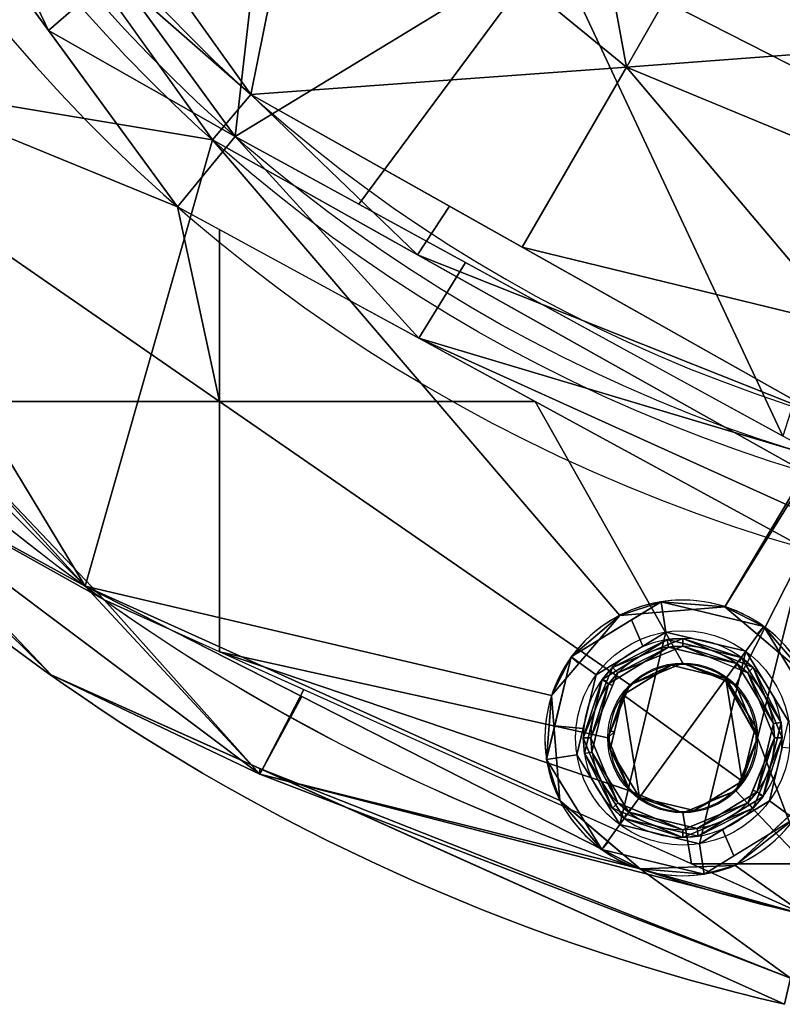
# Model space of a CAD drawing. Header units: millimetres. Extents: x -95 to 95, y -168 to 68.
# Tile 13 of 211: x -40 to -15, y -66 to -34. Entities that reach past the tile are written whole.
import ezdxf

# ---------------------------------------------------------------- set-up
doc = ezdxf.new("R2010")
doc.units = ezdxf.units.MM
doc.layers.add('100', color=7, linetype='Continuous', true_color=0xffffff)

msp = doc.modelspace()

# ---------------------------------------------------------------- linework, layer by layer
at = {"layer": '100', "color": 163, "linetype": 'Continuous', "extrusion": (0, 0, -1)}
for centre, radius in [((18.696, -57.539, -102), 4.5), ((18.696, -57.539, -97), 3.25), ((18.696, -57.539, -89), 3.25), ((18.696, -57.539, -89), 3), ((18.696, -57.539, -97), 3), ((18.696, -57.539, -81), 2.4)]:
    msp.add_circle(centre, radius, dxfattribs=at)
at = {"layer": '100', "color": 163, "linetype": 'Continuous'}
for centre, radius in [((-18.696, -57.539, 103), 3.5), ((-18.696, -57.539, 81), 2.446), ((-18.696, -57.539, 81.046), 2.446)]:
    msp.add_circle(centre, radius, dxfattribs=at)
at = {"layer": '100', "color": 163, "linetype": 'Continuous', "extrusion": (0, 0, -1)}
for centre, radius, start, end in [((0, 0, -94), 68, 283.06797, 256.93203), ((0, 0, -81), 65, 283.06797, 256.93203), ((0, 0, -97), 51.024, 286.7388, 253.2612), ((0, 0, -80.215), 50.45, 286.0923, 253.9077), ((0, 14, 10), 50, 250.5023, 289.4977)]:
    msp.add_arc(centre, radius, start, end, dxfattribs=at)
at = {"layer": '100', "color": 163, "linetype": 'Continuous'}
for centre, radius, start, end in [((0, 0, 84), 68, 283.06797, 256.93203), ((0, 0, 81), 53.418, 285.9698, 254.0302), ((0, 0, 97.321), 49.087, 286.8231, 253.1769), ((0, 0, 97), 65, 216, 252), ((-18.696, -57.539, 97), 4.5, 27.3052, 252), ((-18.696, -57.539, 97), 4.5, 252, 332.6948), ((0, 0, 97), 65, 252, 256.93203)]:
    msp.add_arc(centre, radius, start, end, dxfattribs=at)
at = {"layer": '100', "color": 163, "linetype": 'Continuous', "extrusion": (0.766044, 0, -0.642788)}
msp.add_ellipse((0, 14, 15), major_axis=(-50, 0, -59.588), ratio=0.642788, start_param=4.72771, end_param=5.08539, dxfattribs=at)
at = {"layer": '100', "color": 163, "linetype": 'Continuous'}
for points in [[(-39.398, -34.434, 81), (-48.955, -21.365, 81), (-46.223, -20.168, 80.215)], [(-34.047, -38.004, 97), (-46.959, -19.959, 97), (-45.305, -32.916, 97), (-44.501, -36.265, 97)], [(-46.223, -20.168, 80.215), (-37.216, -32.528, 80.215), (-39.398, -34.434, 81)], [(-48.965, -21.351, 81), (-35.19, -40.189, 81), (-46.5, -35.561, 81), (-47.216, -33.832, 81)], [(-33.303, -37.896, 80.215), (-39.832, -28.937, 80.215), (-31.596, -22.956, 74.637)], [(-31.596, -22.956, 74.637), (-22.956, -31.596, 74.637), (-33.303, -37.896, 80.215)], [(-22.685, -23.885, 100), (-30.899, -27.138, 99.326), (-20.532, -35.632, 99.326)], [(-20.532, -35.632, 99.326), (-15.907, -27.544, 100), (-22.685, -23.885, 100)], [(-12.068, -37.143, 74.637), (-22.956, -31.596, 74.637), (-15.905, -25.981, 71.52)], [(-15.905, -25.981, 71.52), (-12.339, -27.2, 71.335), (-12.068, -37.143, 74.637)], [(-30.899, -27.138, 99.326), (-36.129, -31.856, 97.321), (-32.799, -36.52, 97.321)], [(-20.532, -35.632, 99.326), (-30.899, -27.138, 99.326), (-32.799, -36.52, 97.321)], [(-8.827, -34.756, 99.915), (-15.907, -27.544, 100), (-20.532, -35.632, 99.326)], [(-8.827, -34.756, 99.915), (-7.52, -32.071, 100), (-15.907, -27.544, 100)], [(-32.799, -36.52, 97.321), (-37.513, -29.918, 97.321), (-38.991, -31.095, 97)], [(-38.991, -31.095, 97), (-34.047, -38.004, 97), (-32.799, -36.52, 97.321)], [(-22.956, -31.596, 74.637), (-29.266, -40.107, 80.215), (-33.303, -37.896, 80.215)], [(-15.427, -47.683, 80.215), (-29.266, -40.107, 80.215), (-22.956, -31.596, 74.637)], [(-22.956, -31.596, 74.637), (-12.068, -37.143, 74.637), (-15.427, -47.683, 80.215)], [(-39.398, -34.434, 81), (-37.216, -32.528, 80.215), (-33.303, -37.896, 80.215)], [(-2.048, -33.973, 12.559), (-7.228, -33.378, 6.386), (-18.221, -32.562, -6.714), (-0.766, -35.994, 14.087)], [(-0.766, -35.994, 14.087), (-18.221, -32.562, -6.714), (-17.457, -32.854, -8.357)], [(0, -36, -10), (-16.688, -33.133, -10), (-8.693, -32.724, -10), (0.039, -33.997, -10)], [(-17.457, -32.854, -8.357), (-16.688, -33.133, -10), (-0.766, -35.994, 14.087)], [(-16.688, -33.133, -10), (0, -36, -10), (-0.766, -35.994, 14.087)], [(-33.303, -37.896, 80.215), (-35.19, -40.189, 81), (-39.398, -34.434, 81)], [(-20.532, -35.632, 99.326), (-11.155, -39.516, 99.063), (-8.827, -34.756, 99.915)], [(-33.821, -46.55, 81), (-47.216, -37.29, 81), (-46.5, -35.561, 81), (-35.19, -40.189, 81)], [(-32.799, -36.52, 97.321), (-23.933, -41.511, 97.321), (-20.532, -35.632, 99.326)], [(-20.532, -35.632, 99.326), (-23.933, -41.511, 97.321), (-13.389, -44.083, 98.245)], [(-13.389, -44.083, 98.245), (-11.155, -39.516, 99.063), (-20.532, -35.632, 99.326)], [(-34.047, -38.004, 97), (-44.501, -36.265, 97), (-46.3, -39.202, 97), (-38.206, -52.586, 97)], [(-32.799, -36.52, 97.321), (-34.047, -38.004, 97), (-27.351, -41.761, 97)], [(-27.351, -41.761, 97), (-26.31, -40.173, 97.321), (-32.799, -36.52, 97.321)], [(-33.821, -46.55, 81), (-43.746, -46.55, 81), (-48.946, -38.007, 81), (-47.216, -37.29, 81)], [(-27.306, -44.485, 81), (-35.19, -40.189, 81), (-33.303, -37.896, 80.215)], [(-33.303, -37.896, 80.215), (-25.786, -42.012, 80.215), (-27.306, -44.485, 81)], [(-49.649, -40.006, 97), (-52.586, -38.206, 97), (-38.206, -52.586, 97)], [(-38.206, -52.586, 97), (-22.978, -56.157, 97), (-20.751, -53.536, 97), (-34.047, -38.004, 97)], [(-20.751, -53.536, 97), (-17.323, -53.253, 97), (-14.695, -48.862, 97), (-34.047, -38.004, 97)], [(-38.206, -52.586, 97), (-46.3, -39.202, 97), (-49.649, -40.006, 97)], [(-35.19, -40.189, 81), (-33.821, -40.935, 81), (-33.821, -46.55, 81)], [(-14.207, -46.986, 97.321), (-26.31, -40.173, 97.321), (-27.351, -41.761, 97)], [(-23.517, -46.55, 81), (-33.821, -46.55, 81), (-33.821, -40.935, 81)], [(-27.351, -41.761, 97), (-14.695, -48.862, 97), (-14.207, -46.986, 97.321)], [(-23.933, -41.511, 97.321), (-14.207, -46.986, 97.321), (-13.389, -44.083, 98.245)], [(-27.306, -44.485, 81), (-25.786, -42.012, 80.215), (-13.984, -48.473, 80.215)], [(-13.984, -48.473, 80.215), (-14.446, -50.31, 80.903), (-27.306, -44.485, 81)], [(-14.446, -50.31, 80.903), (-14.697, -51.356, 81), (-27.306, -44.485, 81)], [(-47.35, -47.574, 81.879), (-44.985, -45.246, 81), (-37.584, -53.032, 81)], [(-38.206, -52.586, 97), (-45.287, -45.505, 97), (-47.35, -47.574, 96.121)], [(-43.746, -46.55, 81), (-33.821, -46.55, 81), (-33.821, -54.723, 81), (-37.584, -53.032, 81)], [(-33.821, -46.55, 81), (-23.517, -46.55, 81), (-18.696, -55.093, 81), (-20.425, -55.81, 81)], [(-20.425, -55.81, 81), (-21.141, -57.539, 81), (-33.821, -54.723, 81), (-33.821, -46.55, 81)], [(-16.966, -55.81, 81), (-18.696, -55.093, 81), (-23.517, -46.55, 81), (-14.697, -51.356, 81)], [(-39.319, -55.48, 94), (-47.172, -47.217, 94), (-47.172, -47.217, 84), (-39.319, -55.48, 84)], [(-47.35, -47.574, 96.121), (-47.062, -47.334, 94), (-39.319, -55.48, 94)], [(-39.319, -55.48, 84), (-47.062, -47.334, 84), (-47.35, -47.574, 81.879)], [(-39.319, -55.48, 94), (-32.506, -58.725, 96.121), (-47.35, -47.574, 96.121)], [(-47.35, -47.574, 96.121), (-32.506, -58.725, 96.121), (-38.206, -52.586, 97)], [(-37.584, -53.032, 81), (-32.506, -58.725, 81.879), (-47.35, -47.574, 81.879)], [(-47.35, -47.574, 81.879), (-32.506, -58.725, 81.879), (-39.319, -55.48, 84)], [(-14.697, -49.039, 97), (-14.695, -48.862, 97), (-17.323, -53.253, 97)], [(-17.323, -53.253, 97), (-14.697, -55.475, 97), (-14.697, -49.039, 97)], [(-16.25, -57.539, 81), (-16.966, -55.81, 81), (-14.697, -51.356, 81)], [(-14.697, -51.356, 81), (-14.697, -61.651, 81), (-16.25, -57.539, 81)], [(-32.506, -58.725, 96.121), (-31.133, -56.19, 97), (-38.206, -52.586, 97)], [(-38.206, -52.586, 97), (-20.086, -61.819, 97), (-22.703, -59.586, 97)], [(-22.703, -59.586, 97), (-22.978, -56.157, 97), (-38.206, -52.586, 97)], [(-37.584, -53.032, 81), (-31.07, -55.959, 81), (-32.506, -58.725, 81.879)], [(-22.336, -54.894, 102), (-19.399, -53.094, 102), (-20.751, -53.536, 97)], [(-17.323, -53.253, 97), (-20.751, -53.536, 97), (-19.399, -53.094, 102)], [(-19.399, -53.094, 102), (-20.367, -53.687, 102), (-19.996, -54.543, 103), (-19.243, -54.082, 103)], [(-19.243, -54.082, 103), (-16.638, -54.707, 103), (-16.05, -53.898, 102), (-19.399, -53.094, 102)], [(-19.399, -53.094, 102), (-16.05, -53.898, 102), (-17.323, -53.253, 97)], [(-16.05, -53.898, 102), (-16.263, -54.15, 97), (-17.323, -53.253, 97)], [(-20.751, -53.536, 97), (-22.086, -55.107, 97), (-22.336, -54.894, 102)], [(-21.527, -55.482, 103), (-19.996, -54.543, 103), (-20.367, -53.687, 102), (-22.336, -54.894, 102)], [(-14.251, -56.835, 102), (-16.05, -53.898, 102), (-16.638, -54.707, 103), (-15.239, -56.991, 103)], [(-14.697, -55.475, 97), (-16.263, -54.15, 97), (-16.05, -53.898, 102)], [(-16.05, -53.898, 102), (-14.251, -56.835, 102), (-14.697, -55.475, 97)], [(-19.243, -54.082, 103), (-21.527, -55.482, 103), (-22.152, -58.086, 103), (-20.753, -60.37, 103)], [(-21.325, -55.629, 97), (-19.204, -54.329, 97), (-19.165, -54.576, 97), (-21.123, -55.776, 97)], [(-19.204, -54.329, 97), (-21.325, -55.629, 97), (-20.994, -55.241, 89)], [(-20.817, -55.418, 89), (-18.696, -54.539, 89), (-18.696, -54.289, 89), (-20.994, -55.241, 89)], [(-20.994, -55.241, 89), (-18.696, -54.289, 89), (-19.204, -54.329, 97)], [(-20.753, -60.37, 103), (-16.638, -54.707, 103), (-19.243, -54.082, 103)], [(-16.785, -54.91, 97), (-19.204, -54.329, 97), (-18.696, -54.289, 89)], [(-16.932, -55.112, 97), (-19.165, -54.576, 97), (-19.204, -54.329, 97), (-16.785, -54.91, 97)], [(-16.397, -55.241, 89), (-18.696, -54.289, 89), (-18.696, -54.539, 89), (-16.574, -55.418, 89)], [(-18.696, -54.289, 89), (-16.846, -55.055, 89), (-16.785, -54.91, 97)], [(-20.817, -55.418, 89), (-21.123, -55.776, 97), (-19.165, -54.576, 97)], [(-19.165, -54.576, 97), (-18.696, -54.539, 89), (-20.817, -55.418, 89)], [(-18.696, -54.539, 89), (-19.165, -54.576, 97), (-16.932, -55.112, 97)], [(-16.932, -55.112, 97), (-16.988, -55.246, 89), (-18.696, -54.539, 89)], [(-33.821, -54.723, 81), (-21.141, -57.539, 81), (-20.425, -59.268, 81)], [(-20.425, -59.268, 81), (-18.696, -59.984, 81), (-18.405, -61.651, 81), (-33.821, -54.723, 81)], [(-23.14, -58.243, 102), (-22.336, -54.894, 102), (-22.978, -56.157, 97)], [(-22.336, -54.894, 102), (-22.086, -55.107, 97), (-22.978, -56.157, 97)], [(-22.336, -54.894, 102), (-22.875, -57.14, 102), (-21.946, -57.228, 103), (-21.527, -55.482, 103)], [(-16.638, -54.707, 103), (-20.753, -60.37, 103), (-18.148, -60.996, 103)], [(-18.148, -60.996, 103), (-15.864, -59.596, 103), (-15.239, -56.991, 103), (-16.638, -54.707, 103)], [(-16.785, -54.91, 97), (-15.486, -57.031, 97), (-15.732, -57.07, 97), (-16.932, -55.112, 97)], [(-16.785, -54.91, 97), (-16.846, -55.055, 89), (-16.397, -55.241, 89)], [(-15.486, -57.031, 97), (-16.785, -54.91, 97), (-16.397, -55.241, 89)], [(-20.994, -55.241, 89), (-21.946, -57.539, 89), (-21.696, -57.539, 89), (-20.817, -55.418, 89)], [(-21.325, -55.629, 97), (-21.179, -55.689, 89), (-20.994, -55.241, 89)], [(-16.754, -58.95, 81), (-20.637, -56.128, 81), (-19.071, -55.168, 81), (-17.285, -55.597, 81)], [(-19.071, -55.168, 81), (-20.637, -56.128, 81), (-20.425, -55.81, 81.046)], [(-20.425, -55.81, 81.046), (-18.696, -55.093, 81.046), (-19.071, -55.168, 81)], [(-18.696, -55.093, 81.046), (-19.383, -55.378, 81.046), (-19.383, -55.378, 81), (-18.696, -55.093, 81)], [(-17.285, -55.597, 81), (-19.071, -55.168, 81), (-18.696, -55.093, 81.046)], [(-16.966, -55.81, 81.046), (-18.696, -55.093, 81.046), (-18.696, -55.093, 81), (-16.966, -55.81, 81)], [(-18.696, -55.093, 81.046), (-17.303, -55.67, 81.046), (-17.285, -55.597, 81)], [(-16.574, -55.418, 89), (-16.988, -55.246, 89), (-16.932, -55.112, 97)], [(-16.574, -55.418, 89), (-16.932, -55.112, 97), (-15.732, -57.07, 97)], [(-16.574, -55.418, 89), (-15.696, -57.539, 89), (-15.446, -57.539, 89), (-16.397, -55.241, 89)], [(-16.397, -55.241, 89), (-15.446, -57.539, 89), (-15.486, -57.031, 97)], [(-39.319, -55.48, 94), (-32.504, -58.542, 94), (-32.506, -58.725, 96.121)], [(-32.506, -58.725, 81.879), (-32.504, -58.542, 84), (-39.319, -55.48, 84)], [(-39.319, -55.48, 84), (-25.511, -61.685, 84), (-25.511, -61.685, 94), (-39.319, -55.48, 94)], [(-21.325, -55.629, 97), (-21.906, -58.047, 97), (-21.946, -57.539, 89)], [(-21.946, -57.539, 89), (-21.179, -55.689, 89), (-21.325, -55.629, 97)], [(-21.123, -55.776, 97), (-21.659, -58.008, 97), (-21.906, -58.047, 97), (-21.325, -55.629, 97)], [(-20.817, -55.418, 89), (-20.988, -55.831, 89), (-21.123, -55.776, 97)], [(-20.425, -55.81, 81), (-19.383, -55.378, 81), (-19.383, -55.378, 81.046), (-20.425, -55.81, 81.046)], [(-16.25, -57.539, 81.046), (-17.285, -55.597, 81), (-17.303, -55.67, 81.046)], [(-17.285, -55.597, 81), (-16.325, -57.163, 81), (-16.754, -58.95, 81)], [(-16.325, -57.163, 81), (-17.285, -55.597, 81), (-16.25, -57.539, 81.046)], [(-15.732, -57.07, 97), (-15.696, -57.539, 89), (-16.574, -55.418, 89)], [(-21.123, -55.776, 97), (-20.988, -55.831, 89), (-21.696, -57.539, 89)], [(-21.696, -57.539, 89), (-21.659, -58.008, 97), (-21.123, -55.776, 97)], [(-20.425, -55.81, 81.046), (-21.141, -57.539, 81.046), (-21.141, -57.539, 81), (-20.425, -55.81, 81)], [(-21.049, -57.316, 81.046), (-20.425, -55.81, 81.046), (-20.637, -56.128, 81)], [(-17.303, -55.67, 81.046), (-16.966, -55.81, 81.046), (-16.25, -57.539, 81.046)], [(-16.966, -55.81, 81), (-16.535, -56.852, 81), (-16.535, -56.852, 81.046), (-16.966, -55.81, 81.046)], [(-32.506, -58.725, 81.879), (-31.07, -55.959, 81), (-14.697, -63.317, 81)], [(-20.086, -61.819, 97), (-31.133, -56.19, 97), (-32.506, -58.725, 96.121)], [(-22.978, -56.157, 97), (-22.703, -59.586, 97), (-23.14, -58.243, 102)], [(-20.106, -59.481, 81), (-21.066, -57.914, 81), (-20.637, -56.128, 81)], [(-20.637, -56.128, 81), (-20.925, -57.326, 81), (-21.049, -57.316, 81.046)], [(-20.637, -56.128, 81), (-16.754, -58.95, 81), (-18.32, -59.909, 81), (-20.106, -59.481, 81)], [(-16.25, -57.539, 81.046), (-16.535, -56.852, 81.046), (-16.535, -56.852, 81), (-16.25, -57.539, 81)], [(-22.152, -58.086, 103), (-21.946, -57.228, 103), (-22.875, -57.14, 102), (-23.14, -58.243, 102)], [(-16.25, -57.539, 81.046), (-16.754, -58.95, 81), (-16.325, -57.163, 81)], [(-16.268, -59.302, 97), (-15.732, -57.07, 97), (-15.486, -57.031, 97), (-16.066, -59.449, 97)], [(-15.696, -57.539, 89), (-15.732, -57.07, 97), (-16.268, -59.302, 97)], [(-16.066, -59.449, 97), (-15.486, -57.031, 97), (-15.446, -57.539, 89)], [(-20.817, -59.66, 89), (-21.696, -57.539, 89), (-21.946, -57.539, 89), (-20.994, -59.837, 89)], [(-20.994, -59.837, 89), (-21.946, -57.539, 89), (-21.906, -58.047, 97)], [(-21.659, -58.008, 97), (-21.696, -57.539, 89), (-20.817, -59.66, 89)], [(-21.141, -57.539, 81.046), (-21.049, -57.316, 81.046), (-20.925, -57.326, 81)], [(-21.141, -57.539, 81.046), (-20.925, -57.326, 81), (-21.066, -57.914, 81)], [(-21.141, -57.539, 81.046), (-20.856, -58.226, 81.046), (-20.856, -58.226, 81), (-21.141, -57.539, 81)], [(-21.066, -57.914, 81), (-20.425, -59.268, 81.046), (-21.141, -57.539, 81.046)], [(-16.25, -57.539, 81), (-16.966, -59.268, 81), (-16.966, -59.268, 81.046), (-16.25, -57.539, 81.046)], [(-16.966, -59.268, 81), (-16.25, -57.539, 81), (-14.697, -61.651, 81)], [(-16.754, -58.95, 81), (-16.25, -57.539, 81.046), (-16.966, -59.268, 81.046)], [(-16.397, -59.837, 89), (-15.446, -57.539, 89), (-15.696, -57.539, 89), (-16.574, -59.66, 89)], [(-16.268, -59.302, 97), (-16.403, -59.247, 89), (-15.696, -57.539, 89)], [(-15.446, -57.539, 89), (-16.212, -59.389, 89), (-16.066, -59.449, 97)], [(-15.055, -60.184, 102), (-14.516, -57.938, 102), (-15.445, -57.85, 103), (-15.864, -59.596, 103)], [(-23.14, -58.243, 102), (-21.341, -61.179, 102), (-20.753, -60.37, 103), (-22.152, -58.086, 103)], [(-20.606, -60.168, 97), (-21.906, -58.047, 97), (-21.659, -58.008, 97), (-20.459, -59.966, 97)], [(-21.906, -58.047, 97), (-20.606, -60.168, 97), (-20.994, -59.837, 89)], [(-20.817, -59.66, 89), (-20.459, -59.966, 97), (-21.659, -58.008, 97)], [(-20.425, -59.268, 81.046), (-21.066, -57.914, 81), (-20.106, -59.481, 81)], [(-21.341, -61.179, 102), (-23.14, -58.243, 102), (-22.703, -59.586, 97)], [(-20.425, -59.268, 81), (-20.856, -58.226, 81), (-20.856, -58.226, 81.046), (-20.425, -59.268, 81.046)], [(-15.177, -65.383, 96.121), (-32.506, -58.725, 96.121), (-32.504, -58.542, 94)], [(-32.504, -58.542, 84), (-32.506, -58.725, 81.879), (-15.177, -65.383, 81.879)], [(-32.506, -58.725, 96.121), (-15.177, -65.383, 96.121), (-20.086, -61.819, 97)], [(-14.697, -63.317, 81), (-15.177, -65.383, 81.879), (-32.506, -58.725, 81.879)], [(-32.504, -58.542, 94), (-15.375, -66.239, 94), (-15.177, -65.383, 96.121)], [(-15.177, -65.383, 81.879), (-15.375, -66.239, 84), (-32.504, -58.542, 84)], [(-16.966, -59.268, 81.046), (-17.804, -59.593, 81), (-16.754, -58.95, 81)], [(-18.696, -59.984, 81), (-20.425, -59.268, 81), (-20.425, -59.268, 81.046), (-18.696, -59.984, 81.046)], [(-20.106, -59.481, 81), (-18.696, -59.984, 81.046), (-20.425, -59.268, 81.046)], [(-18.696, -59.984, 81.046), (-20.106, -59.481, 81), (-18.32, -59.909, 81)], [(-14.697, -61.651, 81), (-18.405, -61.651, 81), (-18.696, -59.984, 81), (-16.966, -59.268, 81)], [(-16.066, -59.449, 97), (-18.187, -60.749, 97), (-18.226, -60.502, 97), (-16.268, -59.302, 97)], [(-16.574, -59.66, 89), (-16.268, -59.302, 97), (-18.226, -60.502, 97)], [(-18.187, -60.749, 97), (-16.066, -59.449, 97), (-16.397, -59.837, 89)], [(-16.966, -59.268, 81), (-18.008, -59.7, 81), (-18.008, -59.7, 81.046), (-16.966, -59.268, 81.046)], [(-16.966, -59.268, 81.046), (-17.772, -59.602, 81.046), (-17.804, -59.593, 81)], [(-16.574, -59.66, 89), (-16.403, -59.247, 89), (-16.268, -59.302, 97)], [(-16.066, -59.449, 97), (-16.212, -59.389, 89), (-16.397, -59.837, 89)], [(-22.703, -59.586, 97), (-21.128, -60.93, 97), (-21.341, -61.179, 102)], [(-20.994, -59.837, 89), (-18.696, -60.789, 89), (-18.696, -60.539, 89), (-20.817, -59.66, 89)], [(-20.817, -59.66, 89), (-20.403, -59.832, 89), (-20.459, -59.966, 97)], [(-18.32, -59.909, 81), (-17.772, -59.602, 81.046), (-18.696, -59.984, 81.046)], [(-16.574, -59.66, 89), (-18.696, -60.539, 89), (-18.696, -60.789, 89), (-16.397, -59.837, 89)], [(-18.226, -60.502, 97), (-18.696, -60.539, 89), (-16.574, -59.66, 89)], [(-18.696, -59.984, 81.046), (-18.008, -59.7, 81.046), (-18.008, -59.7, 81), (-18.696, -59.984, 81)], [(-18.32, -59.909, 81), (-17.804, -59.593, 81), (-17.772, -59.602, 81.046)], [(-15.864, -59.596, 103), (-17.396, -60.535, 103), (-17.024, -61.391, 102), (-15.055, -60.184, 102)], [(-14.697, -63.317, 97), (-14.697, -59.603, 97), (-16.985, -61.701, 97)], [(-20.606, -60.168, 97), (-20.546, -60.023, 89), (-20.994, -59.837, 89)], [(-18.187, -60.749, 97), (-20.606, -60.168, 97), (-20.459, -59.966, 97), (-18.226, -60.502, 97)], [(-18.696, -60.789, 89), (-20.546, -60.023, 89), (-20.606, -60.168, 97)], [(-20.459, -59.966, 97), (-20.403, -59.832, 89), (-18.696, -60.539, 89)], [(-18.696, -60.539, 89), (-18.226, -60.502, 97), (-20.459, -59.966, 97)], [(-16.397, -59.837, 89), (-18.696, -60.789, 89), (-18.187, -60.749, 97)], [(-16.985, -61.701, 97), (-15.181, -60.047, 97), (-15.055, -60.184, 102)], [(-18.148, -60.996, 103), (-20.753, -60.37, 103), (-21.341, -61.179, 102), (-17.992, -61.984, 102)], [(-20.606, -60.168, 97), (-18.187, -60.749, 97), (-18.696, -60.789, 89)], [(-15.055, -60.184, 102), (-17.992, -61.984, 102), (-16.985, -61.701, 97)], [(-17.992, -61.984, 102), (-17.024, -61.391, 102), (-17.396, -60.535, 103), (-18.148, -60.996, 103)], [(-21.341, -61.179, 102), (-21.128, -60.93, 97), (-20.086, -61.819, 97)], [(-17.992, -61.984, 102), (-21.341, -61.179, 102), (-20.086, -61.819, 97)], [(-15.375, -66.239, 94), (-25.511, -61.685, 94), (-25.511, -61.685, 84), (-15.375, -66.239, 84)], [(-20.086, -61.819, 97), (-16.985, -61.701, 97), (-17.992, -61.984, 102)], [(-16.985, -61.701, 97), (-20.086, -61.819, 97), (-14.697, -63.317, 97)], [(-18.405, -61.651, 81), (-14.697, -61.651, 81), (-14.697, -63.317, 81)], [(-15.177, -65.383, 96.121), (-14.697, -63.317, 97), (-20.086, -61.819, 97)]]:
    msp.add_3dface(points, dxfattribs=at)

doc.saveas('drawing.dxf')
